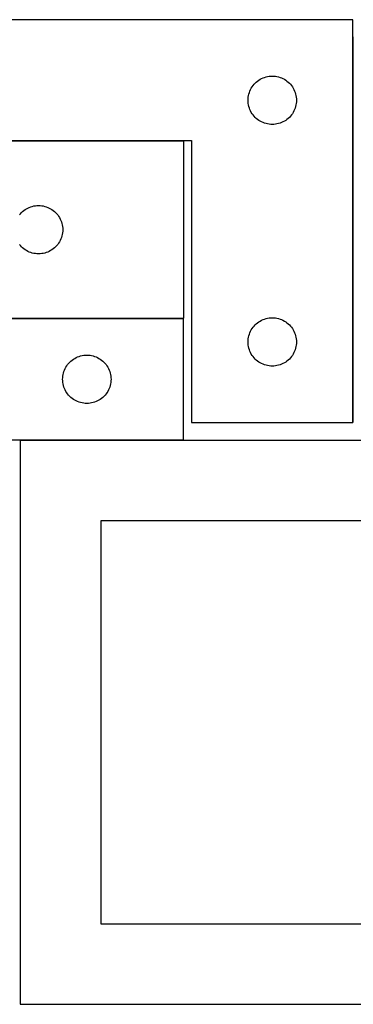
# Model space of a CAD drawing. Header units: millimetres. Extents: x 7 to 1243, y 7 to 2493.
# Tile 16 of 18: x 549 to 674, y 2122 to 2488. Entities that reach past the tile are written whole.
import ezdxf

# ---------------------------------------------------------------- set-up
doc = ezdxf.new("R2010")
doc.units = ezdxf.units.MM
doc.layers.add('COMMON', color=5, linetype='CONTINUOUS', true_color=0x0000ff)
doc.layers.add('CUT', color=7, linetype='CONTINUOUS', true_color=0x000000)

msp = doc.modelspace()

# ---------------------------------------------------------------- linework, layer by layer
at = {"layer": 'COMMON'}
for p, q in [((673.50472, 2338.38029), (673.50472, 2481.992251)), ((610.444517, 2443.28029), (502.444517, 2443.28029)), ((502.444517, 2377.080288), (610.413496, 2377.080288))]:
    msp.add_line(p, q, dxfattribs=at)
at = {"layer": 'CUT'}
for p, q in [((673.404719, 2488.38029), (493.404719, 2488.38029)), ((673.404719, 2338.38029), (673.404719, 2488.38029)), ((636.264538, 2463.859143), (636.63816, 2464.314402)), ((636.63816, 2464.314402), (637.040757, 2464.744251)), ((637.040757, 2464.744251), (637.470606, 2465.146848)), ((637.470606, 2465.146848), (637.925866, 2465.52047)), ((637.925866, 2465.52047), (638.404586, 2465.863517)), ((638.404586, 2465.863517), (638.904719, 2466.174519)), ((638.904719, 2466.174519), (639.42412, 2466.452145)), ((639.42412, 2466.452145), (639.960568, 2466.695206)), ((639.960568, 2466.695206), (640.511763, 2466.902661)), ((640.511763, 2466.902661), (641.075347, 2467.073623)), ((641.075347, 2467.073623), (641.648906, 2467.207358)), ((641.648906, 2467.207358), (642.229983, 2467.303294)), ((642.229983, 2467.303294), (642.81609, 2467.36102)), ((642.81609, 2467.36102), (643.404719, 2467.38029)), ((643.404719, 2467.38029), (643.993347, 2467.36102)), ((643.993347, 2467.36102), (644.579454, 2467.303294)), ((644.579454, 2467.303294), (645.160531, 2467.207358)), ((645.160531, 2467.207358), (645.73409, 2467.073623)), ((645.73409, 2467.073623), (646.297674, 2466.902661)), ((646.297674, 2466.902661), (646.848869, 2466.695206)), ((646.848869, 2466.695206), (647.385317, 2466.452145)), ((647.385317, 2466.452145), (647.904719, 2466.174519)), ((647.904719, 2466.174519), (648.404851, 2465.863517)), ((648.404851, 2465.863517), (648.883571, 2465.52047)), ((648.883571, 2465.52047), (649.338831, 2465.146848)), ((649.338831, 2465.146848), (649.76868, 2464.744251)), ((649.76868, 2464.744251), (650.171277, 2464.314402)), ((650.171277, 2464.314402), (650.544899, 2463.859143)), ((634.577651, 2460.136103), (634.711386, 2460.709661)), ((634.711386, 2460.709661), (634.882347, 2461.273245)), ((634.882347, 2461.273245), (635.089803, 2461.824441)), ((635.089803, 2461.824441), (635.332864, 2462.360888)), ((635.332864, 2462.360888), (635.61049, 2462.88029)), ((635.61049, 2462.88029), (635.921492, 2463.380422)), ((635.921492, 2463.380422), (636.264538, 2463.859143)), ((650.544899, 2463.859143), (650.887945, 2463.380422)), ((650.887945, 2463.380422), (651.198947, 2462.88029)), ((651.198947, 2462.88029), (651.476573, 2462.360888)), ((651.476573, 2462.360888), (651.719634, 2461.824441)), ((651.719634, 2461.824441), (651.92709, 2461.273245)), ((651.92709, 2461.273245), (652.098051, 2460.709661)), ((652.098051, 2460.709661), (652.231786, 2460.136103)), ((634.404719, 2458.38029), (634.423988, 2458.968918)), ((634.423988, 2457.791662), (634.404719, 2458.38029)), ((634.423988, 2458.968918), (634.481715, 2459.555026)), ((634.481715, 2457.205554), (634.423988, 2457.791662)), ((634.481715, 2459.555026), (634.577651, 2460.136103)), ((634.577651, 2456.624477), (634.481715, 2457.205554)), ((634.711386, 2456.050919), (634.577651, 2456.624477)), ((652.231786, 2456.624477), (652.098051, 2456.050919)), ((652.231786, 2460.136103), (652.327722, 2459.555026)), ((652.327722, 2457.205554), (652.231786, 2456.624477)), ((652.327722, 2459.555026), (652.385449, 2458.968918)), ((652.385449, 2457.791662), (652.327722, 2457.205554)), ((652.385449, 2458.968918), (652.404719, 2458.38029)), ((652.404719, 2458.38029), (652.385449, 2457.791662)), ((634.882347, 2455.487335), (634.711386, 2456.050919)), ((635.089803, 2454.936139), (634.882347, 2455.487335)), ((635.332864, 2454.399692), (635.089803, 2454.936139)), ((635.61049, 2453.88029), (635.332864, 2454.399692)), ((635.921492, 2453.380158), (635.61049, 2453.88029)), ((636.264538, 2452.901437), (635.921492, 2453.380158)), ((636.63816, 2452.446178), (636.264538, 2452.901437)), ((650.544899, 2452.901437), (650.171277, 2452.446178)), ((650.887945, 2453.380158), (650.544899, 2452.901437)), ((651.198947, 2453.88029), (650.887945, 2453.380158)), ((651.476573, 2454.399692), (651.198947, 2453.88029)), ((651.719634, 2454.936139), (651.476573, 2454.399692)), ((651.92709, 2455.487335), (651.719634, 2454.936139)), ((652.098051, 2456.050919), (651.92709, 2455.487335)), ((637.040757, 2452.016329), (636.63816, 2452.446178)), ((637.470606, 2451.613732), (637.040757, 2452.016329)), ((637.925866, 2451.24011), (637.470606, 2451.613732)), ((638.404586, 2450.897064), (637.925866, 2451.24011)), ((638.904719, 2450.586061), (638.404586, 2450.897064)), ((639.42412, 2450.308435), (638.904719, 2450.586061)), ((639.960568, 2450.065374), (639.42412, 2450.308435)), ((640.511763, 2449.857919), (639.960568, 2450.065374)), ((641.075347, 2449.686958), (640.511763, 2449.857919)), ((641.648906, 2449.553223), (641.075347, 2449.686958)), ((642.229983, 2449.457286), (641.648906, 2449.553223)), ((642.81609, 2449.39956), (642.229983, 2449.457286)), ((643.404719, 2449.38029), (642.81609, 2449.39956)), ((643.993347, 2449.39956), (643.404719, 2449.38029)), ((644.579454, 2449.457286), (643.993347, 2449.39956)), ((645.160531, 2449.553223), (644.579454, 2449.457286)), ((645.73409, 2449.686958), (645.160531, 2449.553223)), ((646.297674, 2449.857919), (645.73409, 2449.686958)), ((646.848869, 2450.065374), (646.297674, 2449.857919)), ((647.385317, 2450.308435), (646.848869, 2450.065374)), ((647.904719, 2450.586061), (647.385317, 2450.308435)), ((648.404851, 2450.897064), (647.904719, 2450.586061)), ((648.883571, 2451.24011), (648.404851, 2450.897064)), ((649.338831, 2451.613732), (648.883571, 2451.24011)), ((649.76868, 2452.016329), (649.338831, 2451.613732)), ((650.171277, 2452.446178), (649.76868, 2452.016329)), ((493.404719, 2443.38029), (613.404719, 2443.38029)), ((610.444517, 2443.180289), (502.444517, 2443.180289)), ((610.444517, 2377.180289), (610.444517, 2443.180289)), ((613.404719, 2443.38029), (613.404719, 2338.38029)), ((549.677958, 2416.114401), (550.080555, 2416.54425)), ((550.080555, 2416.54425), (550.510404, 2416.946847)), ((550.510404, 2416.946847), (550.965664, 2417.320469)), ((550.965664, 2417.320469), (551.444384, 2417.663516)), ((551.444384, 2417.663516), (551.944517, 2417.974518)), ((551.944517, 2417.974518), (552.463918, 2418.252144)), ((552.463918, 2418.252144), (553.000366, 2418.495205)), ((553.000366, 2418.495205), (553.551561, 2418.70266)), ((553.551561, 2418.70266), (554.115145, 2418.873622)), ((554.115145, 2418.873622), (554.688704, 2419.007357)), ((554.688704, 2419.007357), (555.269781, 2419.103293)), ((555.269781, 2419.103293), (555.855888, 2419.161019)), ((555.855888, 2419.161019), (556.444517, 2419.180289)), ((556.444517, 2419.180289), (557.033145, 2419.161019)), ((557.033145, 2419.161019), (557.619252, 2419.103293)), ((557.619252, 2419.103293), (558.200329, 2419.007357)), ((558.200329, 2419.007357), (558.773888, 2418.873622)), ((558.773888, 2418.873622), (559.337472, 2418.70266)), ((559.337472, 2418.70266), (559.888667, 2418.495205)), ((559.888667, 2418.495205), (560.425115, 2418.252144)), ((560.425115, 2418.252144), (560.944517, 2417.974518)), ((560.944517, 2417.974518), (561.444649, 2417.663516)), ((561.444649, 2417.663516), (561.923369, 2417.320469)), ((561.923369, 2417.320469), (562.378629, 2416.946847)), ((562.378629, 2416.946847), (562.808478, 2416.54425)), ((562.808478, 2416.54425), (563.211075, 2416.114401)), ((549.304336, 2415.659142), (549.677958, 2416.114401)), ((563.211075, 2416.114401), (563.584697, 2415.659142)), ((563.584697, 2415.659142), (563.927743, 2415.180421)), ((563.927743, 2415.180421), (564.238745, 2414.680289)), ((564.238745, 2414.680289), (564.516371, 2414.160887)), ((564.516371, 2414.160887), (564.759432, 2413.62444)), ((564.759432, 2413.62444), (564.966888, 2413.073244)), ((564.966888, 2413.073244), (565.137849, 2412.50966)), ((565.137849, 2412.50966), (565.271584, 2411.936102)), ((565.271584, 2411.936102), (565.36752, 2411.355025)), ((565.36752, 2409.005553), (565.271584, 2408.424476)), ((565.36752, 2411.355025), (565.425247, 2410.768917)), ((565.425247, 2409.591661), (565.36752, 2409.005553)), ((565.425247, 2410.768917), (565.444517, 2410.180289)), ((565.444517, 2410.180289), (565.425247, 2409.591661)), ((564.238745, 2405.680289), (563.927743, 2405.180157)), ((564.516371, 2406.199691), (564.238745, 2405.680289)), ((564.759432, 2406.736138), (564.516371, 2406.199691)), ((564.966888, 2407.287334), (564.759432, 2406.736138)), ((565.137849, 2407.850918), (564.966888, 2407.287334)), ((565.271584, 2408.424476), (565.137849, 2407.850918)), ((549.677958, 2404.246177), (549.304336, 2404.701436)), ((550.080555, 2403.816328), (549.677958, 2404.246177)), ((550.510404, 2403.413731), (550.080555, 2403.816328)), ((550.965664, 2403.040109), (550.510404, 2403.413731)), ((551.444384, 2402.697063), (550.965664, 2403.040109)), ((551.944517, 2402.38606), (551.444384, 2402.697063)), ((552.463918, 2402.108434), (551.944517, 2402.38606)), ((553.000366, 2401.865373), (552.463918, 2402.108434)), ((553.551561, 2401.657918), (553.000366, 2401.865373)), ((554.115145, 2401.486957), (553.551561, 2401.657918)), ((559.337472, 2401.657918), (558.773888, 2401.486957)), ((559.888667, 2401.865373), (559.337472, 2401.657918)), ((560.425115, 2402.108434), (559.888667, 2401.865373)), ((560.944517, 2402.38606), (560.425115, 2402.108434)), ((561.444649, 2402.697063), (560.944517, 2402.38606)), ((561.923369, 2403.040109), (561.444649, 2402.697063)), ((562.378629, 2403.413731), (561.923369, 2403.040109)), ((562.808478, 2403.816328), (562.378629, 2403.413731)), ((563.211075, 2404.246177), (562.808478, 2403.816328)), ((563.584697, 2404.701436), (563.211075, 2404.246177)), ((563.927743, 2405.180157), (563.584697, 2404.701436)), ((554.688704, 2401.353222), (554.115145, 2401.486957)), ((555.269781, 2401.257285), (554.688704, 2401.353222)), ((555.855888, 2401.199559), (555.269781, 2401.257285)), ((556.444517, 2401.180289), (555.855888, 2401.199559)), ((557.033145, 2401.199559), (556.444517, 2401.180289)), ((557.619252, 2401.257285), (557.033145, 2401.199559)), ((558.200329, 2401.353222), (557.619252, 2401.257285)), ((558.773888, 2401.486957), (558.200329, 2401.353222)), ((610.413496, 2376.980288), (490.413496, 2376.980288)), ((502.444517, 2377.180289), (610.444517, 2377.180289)), ((610.413496, 2331.980288), (610.413496, 2376.980288)), ((638.404586, 2375.863517), (638.904719, 2376.174519)), ((638.904719, 2376.174519), (639.42412, 2376.452145)), ((639.42412, 2376.452145), (639.960568, 2376.695206)), ((639.960568, 2376.695206), (640.511763, 2376.902661)), ((640.511763, 2376.902661), (641.075347, 2377.073623)), ((641.075347, 2377.073623), (641.648906, 2377.207358)), ((641.648906, 2377.207358), (642.229983, 2377.303294)), ((642.229983, 2377.303294), (642.81609, 2377.36102)), ((642.81609, 2377.36102), (643.404719, 2377.38029)), ((643.404719, 2377.38029), (643.993347, 2377.36102)), ((643.993347, 2377.36102), (644.579454, 2377.303294)), ((644.579454, 2377.303294), (645.160531, 2377.207358)), ((645.160531, 2377.207358), (645.73409, 2377.073623)), ((645.73409, 2377.073623), (646.297674, 2376.902661)), ((646.297674, 2376.902661), (646.848869, 2376.695206)), ((646.848869, 2376.695206), (647.385317, 2376.452145)), ((647.385317, 2376.452145), (647.904719, 2376.174519)), ((647.904719, 2376.174519), (648.404851, 2375.863517)), ((635.089803, 2371.824441), (635.332864, 2372.360888)), ((635.332864, 2372.360888), (635.61049, 2372.88029)), ((635.61049, 2372.88029), (635.921492, 2373.380422)), ((635.921492, 2373.380422), (636.264538, 2373.859143)), ((636.264538, 2373.859143), (636.63816, 2374.314402)), ((636.63816, 2374.314402), (637.040757, 2374.744251)), ((637.040757, 2374.744251), (637.470606, 2375.146848)), ((637.470606, 2375.146848), (637.925866, 2375.52047)), ((637.925866, 2375.52047), (638.404586, 2375.863517)), ((648.404851, 2375.863517), (648.883571, 2375.52047)), ((648.883571, 2375.52047), (649.338831, 2375.146848)), ((649.338831, 2375.146848), (649.76868, 2374.744251)), ((649.76868, 2374.744251), (650.171277, 2374.314402)), ((650.171277, 2374.314402), (650.544899, 2373.859143)), ((650.544899, 2373.859143), (650.887945, 2373.380422)), ((650.887945, 2373.380422), (651.198947, 2372.88029)), ((651.198947, 2372.88029), (651.476573, 2372.360888)), ((651.476573, 2372.360888), (651.719634, 2371.824441)), ((634.404719, 2368.38029), (634.423988, 2368.968918)), ((634.423988, 2368.968918), (634.481715, 2369.555026)), ((634.481715, 2369.555026), (634.577651, 2370.136103)), ((634.577651, 2370.136103), (634.711386, 2370.709661)), ((634.711386, 2370.709661), (634.882347, 2371.273245)), ((634.882347, 2371.273245), (635.089803, 2371.824441)), ((651.719634, 2371.824441), (651.92709, 2371.273245)), ((651.92709, 2371.273245), (652.098051, 2370.709661)), ((652.098051, 2370.709661), (652.231786, 2370.136103)), ((652.231786, 2370.136103), (652.327722, 2369.555026)), ((652.327722, 2369.555026), (652.385449, 2368.968918)), ((652.385449, 2368.968918), (652.404719, 2368.38029)), ((634.423988, 2367.791662), (634.404719, 2368.38029)), ((634.481715, 2367.205554), (634.423988, 2367.791662)), ((634.577651, 2366.624477), (634.481715, 2367.205554)), ((634.711386, 2366.050919), (634.577651, 2366.624477)), ((634.882347, 2365.487335), (634.711386, 2366.050919)), ((635.089803, 2364.936139), (634.882347, 2365.487335)), ((635.332864, 2364.399692), (635.089803, 2364.936139)), ((651.719634, 2364.936139), (651.476573, 2364.399692)), ((651.92709, 2365.487335), (651.719634, 2364.936139)), ((652.098051, 2366.050919), (651.92709, 2365.487335)), ((652.231786, 2366.624477), (652.098051, 2366.050919)), ((652.327722, 2367.205554), (652.231786, 2366.624477)), ((652.385449, 2367.791662), (652.327722, 2367.205554)), ((652.404719, 2368.38029), (652.385449, 2367.791662)), ((568.049535, 2360.844249), (568.479384, 2361.246846)), ((568.479384, 2361.246846), (568.934644, 2361.620468)), ((568.934644, 2361.620468), (569.413364, 2361.963515)), ((569.413364, 2361.963515), (569.913496, 2362.274517)), ((569.913496, 2362.274517), (570.432898, 2362.552143)), ((570.432898, 2362.552143), (570.969345, 2362.795204)), ((570.969345, 2362.795204), (571.520541, 2363.002659)), ((571.520541, 2363.002659), (572.084125, 2363.173621)), ((572.084125, 2363.173621), (572.657683, 2363.307356)), ((572.657683, 2363.307356), (573.238761, 2363.403292)), ((573.238761, 2363.403292), (573.824868, 2363.461018)), ((573.824868, 2363.461018), (574.413496, 2363.480288)), ((574.413496, 2363.480288), (575.002125, 2363.461018)), ((575.002125, 2363.461018), (575.588232, 2363.403292)), ((575.588232, 2363.403292), (576.169309, 2363.307356)), ((576.169309, 2363.307356), (576.742868, 2363.173621)), ((576.742868, 2363.173621), (577.306452, 2363.002659)), ((577.306452, 2363.002659), (577.857647, 2362.795204)), ((577.857647, 2362.795204), (578.394095, 2362.552143)), ((578.394095, 2362.552143), (578.913496, 2362.274517)), ((578.913496, 2362.274517), (579.413628, 2361.963515)), ((579.413628, 2361.963515), (579.892349, 2361.620468)), ((579.892349, 2361.620468), (580.347609, 2361.246846)), ((580.347609, 2361.246846), (580.777457, 2360.844249)), ((635.61049, 2363.88029), (635.332864, 2364.399692)), ((635.921492, 2363.380158), (635.61049, 2363.88029)), ((636.264538, 2362.901437), (635.921492, 2363.380158)), ((636.63816, 2362.446178), (636.264538, 2362.901437)), ((637.040757, 2362.016329), (636.63816, 2362.446178)), ((637.470606, 2361.613732), (637.040757, 2362.016329)), ((637.925866, 2361.24011), (637.470606, 2361.613732)), ((638.404586, 2360.897064), (637.925866, 2361.24011)), ((648.883571, 2361.24011), (648.404851, 2360.897064)), ((649.338831, 2361.613732), (648.883571, 2361.24011)), ((649.76868, 2362.016329), (649.338831, 2361.613732)), ((650.171277, 2362.446178), (649.76868, 2362.016329)), ((650.544899, 2362.901437), (650.171277, 2362.446178)), ((650.887945, 2363.380158), (650.544899, 2362.901437)), ((651.198947, 2363.88029), (650.887945, 2363.380158)), ((651.476573, 2364.399692), (651.198947, 2363.88029)), ((565.891125, 2357.373243), (566.098581, 2357.924439)), ((566.098581, 2357.924439), (566.341642, 2358.460886)), ((566.341642, 2358.460886), (566.619268, 2358.980288)), ((566.619268, 2358.980288), (566.93027, 2359.48042)), ((566.93027, 2359.48042), (567.273316, 2359.959141)), ((567.273316, 2359.959141), (567.646938, 2360.4144)), ((567.646938, 2360.4144), (568.049535, 2360.844249)), ((580.777457, 2360.844249), (581.180055, 2360.4144)), ((581.180055, 2360.4144), (581.553676, 2359.959141)), ((581.553676, 2359.959141), (581.896723, 2359.48042)), ((581.896723, 2359.48042), (582.207725, 2358.980288)), ((582.207725, 2358.980288), (582.485351, 2358.460886)), ((582.485351, 2358.460886), (582.728412, 2357.924439)), ((582.728412, 2357.924439), (582.935868, 2357.373243)), ((638.904719, 2360.586061), (638.404586, 2360.897064)), ((639.42412, 2360.308435), (638.904719, 2360.586061)), ((639.960568, 2360.065374), (639.42412, 2360.308435)), ((640.511763, 2359.857919), (639.960568, 2360.065374)), ((641.075347, 2359.686958), (640.511763, 2359.857919)), ((641.648906, 2359.553223), (641.075347, 2359.686958)), ((642.229983, 2359.457286), (641.648906, 2359.553223)), ((642.81609, 2359.39956), (642.229983, 2359.457286)), ((643.404719, 2359.38029), (642.81609, 2359.39956)), ((643.993347, 2359.39956), (643.404719, 2359.38029)), ((644.579454, 2359.457286), (643.993347, 2359.39956)), ((645.160531, 2359.553223), (644.579454, 2359.457286)), ((645.73409, 2359.686958), (645.160531, 2359.553223)), ((646.297674, 2359.857919), (645.73409, 2359.686958)), ((646.848869, 2360.065374), (646.297674, 2359.857919)), ((647.385317, 2360.308435), (646.848869, 2360.065374)), ((647.904719, 2360.586061), (647.385317, 2360.308435)), ((648.404851, 2360.897064), (647.904719, 2360.586061)), ((565.413496, 2354.480288), (565.432766, 2355.068916)), ((565.432766, 2353.89166), (565.413496, 2354.480288)), ((565.432766, 2355.068916), (565.490493, 2355.655024)), ((565.490493, 2353.305552), (565.432766, 2353.89166)), ((565.490493, 2355.655024), (565.586429, 2356.236101)), ((565.586429, 2356.236101), (565.720164, 2356.809659)), ((565.720164, 2356.809659), (565.891125, 2357.373243)), ((582.935868, 2357.373243), (583.106829, 2356.809659)), ((583.106829, 2356.809659), (583.240564, 2356.236101)), ((583.240564, 2356.236101), (583.3365, 2355.655024)), ((583.3365, 2355.655024), (583.394227, 2355.068916)), ((583.394227, 2353.89166), (583.3365, 2353.305552)), ((583.394227, 2355.068916), (583.413496, 2354.480288)), ((583.413496, 2354.480288), (583.394227, 2353.89166)), ((565.586429, 2352.724475), (565.490493, 2353.305552)), ((565.720164, 2352.150917), (565.586429, 2352.724475)), ((565.891125, 2351.587333), (565.720164, 2352.150917)), ((566.098581, 2351.036137), (565.891125, 2351.587333)), ((566.341642, 2350.49969), (566.098581, 2351.036137)), ((566.619268, 2349.980288), (566.341642, 2350.49969)), ((582.485351, 2350.49969), (582.207725, 2349.980288)), ((582.728412, 2351.036137), (582.485351, 2350.49969)), ((582.935868, 2351.587333), (582.728412, 2351.036137)), ((583.106829, 2352.150917), (582.935868, 2351.587333)), ((583.240564, 2352.724475), (583.106829, 2352.150917)), ((583.3365, 2353.305552), (583.240564, 2352.724475)), ((566.93027, 2349.480156), (566.619268, 2349.980288)), ((567.273316, 2349.001435), (566.93027, 2349.480156)), ((567.646938, 2348.546176), (567.273316, 2349.001435)), ((568.049535, 2348.116327), (567.646938, 2348.546176)), ((568.479384, 2347.71373), (568.049535, 2348.116327)), ((568.934644, 2347.340108), (568.479384, 2347.71373)), ((569.413364, 2346.997062), (568.934644, 2347.340108)), ((569.913496, 2346.686059), (569.413364, 2346.997062)), ((570.432898, 2346.408433), (569.913496, 2346.686059)), ((578.913496, 2346.686059), (578.394095, 2346.408433)), ((579.413628, 2346.997062), (578.913496, 2346.686059)), ((579.892349, 2347.340108), (579.413628, 2346.997062)), ((580.347609, 2347.71373), (579.892349, 2347.340108)), ((580.777457, 2348.116327), (580.347609, 2347.71373)), ((581.180055, 2348.546176), (580.777457, 2348.116327)), ((581.553676, 2349.001435), (581.180055, 2348.546176)), ((581.896723, 2349.480156), (581.553676, 2349.001435)), ((582.207725, 2349.980288), (581.896723, 2349.480156)), ((570.969345, 2346.165372), (570.432898, 2346.408433)), ((571.520541, 2345.957917), (570.969345, 2346.165372)), ((572.084125, 2345.786956), (571.520541, 2345.957917)), ((572.657683, 2345.653221), (572.084125, 2345.786956)), ((573.238761, 2345.557284), (572.657683, 2345.653221)), ((573.824868, 2345.499558), (573.238761, 2345.557284)), ((574.413496, 2345.480288), (573.824868, 2345.499558)), ((575.002125, 2345.499558), (574.413496, 2345.480288)), ((575.588232, 2345.557284), (575.002125, 2345.499558)), ((576.169309, 2345.653221), (575.588232, 2345.557284)), ((576.742868, 2345.786956), (576.169309, 2345.653221)), ((577.306452, 2345.957917), (576.742868, 2345.786956)), ((577.857647, 2346.165372), (577.306452, 2345.957917)), ((578.394095, 2346.408433), (577.857647, 2346.165372)), ((613.404719, 2338.38029), (673.404719, 2338.38029)), ((430.413496, 2331.980288), (610.413496, 2331.980288)), ((819.562864, 2331.730531), (549.562864, 2331.730531)), ((549.562864, 2331.730531), (549.562864, 2121.730531)), ((789.562864, 2301.730531), (579.562864, 2301.730531)), ((579.562864, 2301.730531), (579.562864, 2151.730531)), ((579.562864, 2151.730531), (789.562864, 2151.730531)), ((549.562864, 2121.730531), (819.562864, 2121.730531))]:
    msp.add_line(p, q, dxfattribs=at)

doc.saveas('drawing.dxf')
